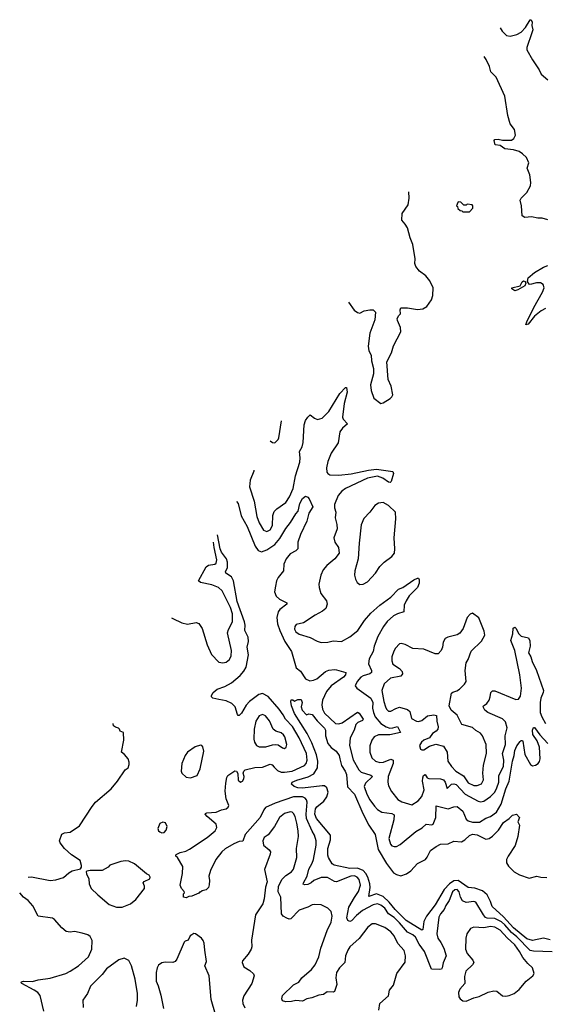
# Model space of a CAD drawing. Extents: x 1550320 to 1685906, y 509093 to 640511.
# Tile 172 of 256: x 1609129 to 1613882, y 629907 to 638808. Entities that reach past the tile are written whole.
import ezdxf

# ---------------------------------------------------------------- set-up
doc = ezdxf.new("R2010")
doc.units = 0

msp = doc.modelspace()

# ---------------------------------------------------------------- linework, layer by layer
at = {"layer": '0CON20XD'}
for points in [[(1613475, 638733.1), (1613492.4, 638702.4), (1613530, 638665), (1613565, 638657.8), (1613625.5, 638674.5), (1613665, 638694.2), (1613703, 638737), (1613745, 638807.5), (1613755, 638807.5), (1613763.3, 638785), (1613761.2, 638755), (1613770, 638715), (1613760.6, 638689.4), (1613716.2, 638555), (1613716.2, 638535), (1613765.8, 638445.8), (1613826.2, 638355), (1613843.8, 638315), (1613903.9, 638263.9)], [(1613905, 636999.2), (1613855, 637012.9), (1613814.2, 637014.2), (1613756, 637026), (1613698.3, 637018.3), (1613673.3, 637035), (1613666.7, 637125), (1613653.3, 637175), (1613662.5, 637195), (1613716.1, 637243.9), (1613748, 637305), (1613752.5, 637335), (1613742.5, 637405), (1613718.1, 637465), (1613732.3, 637515), (1613711.3, 637561.3), (1613676.3, 637596.3), (1613644.7, 637614.7), (1613595, 637631.5), (1613515, 637638.9), (1613475, 637671.2), (1613427.5, 637677.5), (1613420, 637715), (1613426.4, 637723.6), (1613455, 637728), (1613495, 637718.8), (1613575, 637719.2), (1613598.8, 637735), (1613612, 637765), (1613602.5, 637815), (1613565, 637867.5), (1613542.1, 637942.1), (1613516.9, 638115), (1613437.8, 638287.8), (1613390, 638335), (1613376.9, 638385), (1613347, 638447), (1613329.6, 638473.7)], [(1612102.8, 636252.8), (1612155, 636180.8), (1612185, 636160), (1612205, 636154), (1612245, 636174.2), (1612295.9, 636185.9), (1612325, 636183.3), (1612346.7, 636165), (1612340.8, 636095), (1612296, 635975), (1612279.2, 635855), (1612285.7, 635815), (1612308.5, 635775), (1612309.4, 635725), (1612328.8, 635655), (1612328.8, 635605), (1612302.7, 635507.3), (1612308, 635455), (1612330, 635385), (1612395, 635337.5), (1612415, 635342.5), (1612478.3, 635381.7), (1612495, 635397.5), (1612502.5, 635415), (1612488.8, 635495), (1612461.2, 635555), (1612450, 635715), (1612490, 635795), (1612510.5, 635859.5), (1612576.7, 635985), (1612571.2, 636025), (1612545, 636087.5), (1612543.8, 636105), (1612556.4, 636133.6), (1612572.5, 636147.5), (1612568.8, 636185), (1612575, 636202.5), (1612635, 636203.8), (1612725, 636187.1), (1612775.7, 636194.3), (1612810, 636215), (1612854.1, 636275.9), (1612863.8, 636315), (1612868.8, 636385), (1612837, 636447), (1612803, 636493), (1612744.3, 636534.3), (1612712, 636575), (1612702.5, 636605), (1612703.9, 636646.1), (1612683.5, 636775), (1612660, 636835), (1612636, 636925), (1612615, 636960), (1612583.3, 636995), (1612588.8, 637055), (1612640.8, 637135), (1612650, 637195), (1612649.4, 637250.6)], [(1613195, 637070), (1613227, 637103), (1613227.5, 637125), (1613220, 637135), (1613175, 637140), (1613165, 637130), (1613145, 637130), (1613117, 637157), (1613095, 637160), (1613090, 637155), (1613080, 637125), (1613088.3, 637118.3), (1613091.7, 637101.7), (1613111.7, 637081.7), (1613128.3, 637078.3), (1613135, 637070), (1613195, 637070)], [(1613885, 636196), (1613845, 636176.2), (1613783.1, 636126.9), (1613727.5, 636055), (1613705, 636050), (1613714.3, 636075.7), (1613777.1, 636205), (1613857.5, 636345), (1613871.2, 636385), (1613863.3, 636415), (1613837.9, 636427.9), (1613801.2, 636428.8), (1613745, 636413.8), (1613736.4, 636416.4), (1613721.7, 636441.7), (1613725.7, 636475), (1613785, 636522), (1613865, 636569.2), (1613904.4, 636585.6)], [(1613605, 636357.5), (1613580, 636375), (1613580, 636385), (1613655, 636402.5), (1613671.7, 636438.3), (1613685, 636445.7), (1613700, 636440), (1613706.7, 636425), (1613697.1, 636402.9), (1613635, 636364.3), (1613605, 636357.5)], [(1611245.9, 634733.9), (1611247.1, 634725), (1611214.7, 634645), (1611207.8, 634585), (1611248.9, 634455), (1611272.5, 634315), (1611295, 634258), (1611335, 634194.2), (1611365, 634180.6), (1611392.9, 634195), (1611413.8, 634236.2), (1611418.1, 634325), (1611429.7, 634360.3), (1611454.6, 634385.4), (1611535, 634441.9), (1611568.5, 634495), (1611601.7, 634568.3), (1611621.8, 634685), (1611662.1, 634807.9), (1611666, 634846), (1611658.9, 634905), (1611682.4, 634947.6), (1611693.1, 634985), (1611700, 635145), (1611714.4, 635185), (1611734.6, 635215.4), (1611755, 635236.2), (1611795, 635204.2), (1611823.2, 635193.2), (1611865, 635205.6), (1611925, 635266.5), (1612025, 635427.1), (1612075, 635483.3), (1612085, 635482.5), (1612091.4, 635441.4), (1612062.6, 635337.4), (1612049.2, 635215), (1612055.6, 635195), (1612092, 635155), (1612048, 635115), (1612025, 635083.3), (1612007.7, 634982.3), (1611945, 634890), (1611914.1, 634815), (1611902.1, 634755), (1611905, 634717.5), (1611915, 634704), (1611935, 634693.1), (1612015, 634689.1), (1612125, 634701.8), (1612284.5, 634735.5), (1612355, 634744), (1612503.6, 634723.6), (1612510, 634705), (1612487.7, 634632.3), (1612480, 634625), (1612465, 634626), (1612414, 634664), (1612365, 634681.8), (1612275, 634662.5), (1612075, 634568.7), (1612042.9, 634545), (1612010, 634505), (1611974.5, 634424.5), (1611974.4, 634395), (1611988.2, 634355), (1611983, 634303), (1611997.5, 634245), (1611999.4, 634205), (1611970, 634125), (1611980, 634085), (1612013.3, 634035), (1612018.9, 633985), (1611979.2, 633935), (1611907.4, 633872.6), (1611874.5, 633835.5), (1611851.4, 633785), (1611834.4, 633705.6), (1611835.8, 633674.2), (1611851.7, 633621.7), (1611904.4, 633554.4), (1611908.1, 633525), (1611897.5, 633485), (1611868.6, 633461.4), (1611802, 633425), (1611695, 633354.2), (1611630.3, 633339.7), (1611616.8, 633323.2), (1611613.2, 633296.8), (1611625, 633273.8), (1611655, 633252), (1611755, 633222), (1611818.3, 633188.3), (1611855, 633176.2), (1611915, 633180), (1611965, 633192), (1612040, 633185), (1612115, 633227.5), (1612185.6, 633285), (1612247.5, 633375), (1612305, 633443.3), (1612385, 633514.4), (1612483.7, 633586.3), (1612555, 633660), (1612595, 633673.8), (1612693.3, 633745), (1612725, 633760), (1612735, 633760), (1612740, 633745), (1612740, 633715), (1612726.2, 633675), (1612651.7, 633598.3), (1612622.9, 633555), (1612607.1, 633515), (1612602.5, 633455), (1612545, 633437.1), (1612510.5, 633419.5), (1612453, 633367), (1612418.5, 633321.5), (1612369, 633231), (1612334.7, 633145), (1612326.8, 633095), (1612290.1, 633029.9), (1612283.8, 632985), (1612311.1, 632925), (1612309.2, 632905), (1612295, 632893.4), (1612235, 632875.5), (1612215, 632862.9), (1612180.8, 632825), (1612163.3, 632785), (1612177.5, 632765), (1612304, 632674), (1612321, 632635), (1612318.2, 632585), (1612329.5, 632545), (1612344, 632504), (1612394.4, 632444.4), (1612441.5, 632415), (1612475, 632404.4), (1612504.1, 632405.9), (1612545, 632417.9), (1612574, 632365), (1612475, 632342.1), (1612375, 632342.8), (1612335, 632324.4), (1612314.5, 632295), (1612296.4, 632243.6), (1612295.6, 632185), (1612313.3, 632135), (1612345.8, 632105), (1612385, 632092.7), (1612417.5, 632095), (1612485, 632123.1), (1612505.5, 632115), (1612507.1, 632085), (1612461.5, 631965), (1612456.7, 631915), (1612463.1, 631883.1), (1612489.8, 631829.8), (1612547.6, 631757.6), (1612585, 631738.2), (1612675, 631710), (1612731.9, 631745), (1612766, 631784), (1612785.4, 631845), (1612772.7, 631925), (1612773.8, 631955), (1612780.6, 631975), (1612795, 631984), (1612813.3, 631955), (1612827.4, 631947.4), (1612935, 631943.9), (1612960.8, 631935), (1612976.7, 631915), (1612995, 631857.5), (1613034.2, 631895.8), (1613055, 631899.7), (1613075, 631893.1), (1613156.5, 631806.5), (1613275, 631742.3), (1613295, 631738.5), (1613325, 631743.9), (1613385.2, 631784.8), (1613424.1, 631825), (1613445, 631863.3), (1613460.9, 631915), (1613462.7, 631975), (1613502.5, 632055), (1613508.3, 632115), (1613495.7, 632175), (1613520.6, 632255), (1613517.9, 632335), (1613536.4, 632405), (1613520.5, 632460.5), (1613495, 632488.5), (1613361.4, 632545), (1613334.3, 632565), (1613318.8, 632595), (1613323.8, 632605), (1613353.5, 632626.5), (1613373.3, 632656.7), (1613384.6, 632685), (1613389.5, 632725), (1613405, 632741.4), (1613425, 632741.1), (1613615, 632661.4), (1613638.8, 632665), (1613659.1, 632690.9), (1613665.4, 632764.6), (1613652.4, 632885), (1613606.3, 633105), (1613570.9, 633195), (1613589.5, 633255), (1613592.2, 633307.8), (1613605, 633316.2), (1613615, 633306.2), (1613642.5, 633255), (1613664, 633235), (1613729.5, 633219.5), (1613742.7, 633192.7), (1613745.7, 633145), (1613731.1, 633085), (1613751.7, 633048.3), (1613764.6, 633004.6), (1613802.5, 632925), (1613865.6, 632745), (1613863.8, 632725), (1613841.3, 632675), (1613834.1, 632635), (1613836.5, 632545), (1613849.7, 632505), (1613884.7, 632445)], [(1611394.9, 634999.7), (1611415, 634986.2), (1611435, 634983.3), (1611465, 635012.5), (1611473, 635027), (1611497, 635181.9)], [(1611088.7, 634453.3), (1611104.6, 634435), (1611131.7, 634321.7), (1611187.5, 634225), (1611257.5, 634047.5), (1611285, 634007.8), (1611315, 633997.3), (1611365, 634014.7), (1611436.4, 634063.6), (1611482.6, 634117.4), (1611535, 634206.9), (1611579.2, 634260.8), (1611625, 634340), (1611645.8, 634365), (1611663.6, 634435), (1611685, 634480), (1611715, 634500), (1611735, 634491.2), (1611747.2, 634477.2), (1611778.8, 634405), (1611743.3, 634346.7), (1611726.4, 634275), (1611667.3, 634152.7), (1611645.4, 634085), (1611644.2, 634025), (1611625, 634005.7), (1611575, 633977.5), (1611537.9, 633935), (1611517.5, 633885), (1611516, 633825), (1611465.6, 633765), (1611452.2, 633735), (1611442.9, 633687.1), (1611432.5, 633635), (1611446.9, 633596.9), (1611478.3, 633568.3), (1611543.8, 633535), (1611543.8, 633525), (1611482.9, 633477.1), (1611466, 633454), (1611455.3, 633404.7), (1611461.7, 633345), (1611481.7, 633285), (1611526.7, 633185), (1611588.3, 633095), (1611628.9, 632948.9), (1611667.6, 632917.6), (1611715, 632847.8), (1611751.8, 632831.8), (1611785, 632836.1), (1611815, 632848.2), (1611895, 632914.4), (1611923.6, 632926.4), (1611975, 632934.2), (1611995, 632931.4), (1612078.8, 632905), (1612074.3, 632885), (1612056.9, 632865), (1611945.9, 632785), (1611904.5, 632734.5), (1611866.2, 632655), (1611860.5, 632615), (1611865.8, 632575), (1611885, 632539.2), (1611985, 632446.1), (1612015, 632440.9), (1612045, 632451.8), (1612185, 632547.3), (1612199.8, 632539.8), (1612234.2, 632485), (1612228.3, 632471.7), (1612187.5, 632455), (1612169.5, 632435), (1612153.6, 632385), (1612118.8, 632315), (1612111.6, 632245), (1612143.6, 632116.4), (1612195.2, 632025.2), (1612215.9, 632005.9), (1612305, 631979.6), (1612320.6, 631965), (1612255.5, 631905), (1612245.5, 631875), (1612269.2, 631805), (1612295, 631756), (1612336.8, 631696.8), (1612365, 631667.8), (1612405, 631642.2), (1612495, 631632.3), (1612515, 631620), (1612513, 631573), (1612467.1, 631407.1), (1612482.5, 631355), (1612495, 631340.6), (1612515, 631332.7), (1612536, 631334), (1612569.6, 631350.4), (1612710.7, 631469.3), (1612767.1, 631502.9), (1612803.8, 631536.2), (1612855, 631529.2), (1612868, 631535), (1612893.4, 631596.6), (1612895, 631700), (1613005, 631673.9), (1613055, 631693.1), (1613085, 631695.8), (1613135, 631652), (1613165, 631580.6), (1613185, 631565.5), (1613223.5, 631553.5), (1613285.8, 631554.2), (1613345, 631589.5), (1613385.9, 631605.9), (1613441.2, 631645), (1613483.2, 631715), (1613524.8, 631855), (1613554.7, 631925), (1613584.8, 632105), (1613601.8, 632155), (1613607.4, 632202.6), (1613625, 632242), (1613655, 632283.3), (1613665, 632292.5), (1613675, 632292.5), (1613680, 632285), (1613698.1, 632165), (1613746.7, 632075), (1613765, 632063.8), (1613792.3, 632067.7), (1613817.8, 632082.2), (1613829.1, 632100.9), (1613835.5, 632125), (1613830.8, 632230.8), (1613808.3, 632288.3), (1613768.8, 632345), (1613767.5, 632385), (1613775, 632410), (1613785, 632408.8), (1613832.8, 632342.8), (1613904.6, 632265)], [(1612205, 633702.5), (1612235, 633703.3), (1612273.3, 633725), (1612345, 633803.8), (1612386, 633865), (1612425.5, 633904.5), (1612495, 633954), (1612518, 633985), (1612522, 634025), (1612514.2, 634125), (1612531.2, 634295), (1612526, 634355), (1612465, 634416.2), (1612415, 634442), (1612375, 634438), (1612340, 634415), (1612296, 634355), (1612242.1, 634297.9), (1612218.3, 634241.7), (1612197.8, 634075), (1612190.6, 633935), (1612159.2, 633825), (1612158, 633785), (1612165, 633750), (1612180.7, 633720.7), (1612205, 633702.5)], [(1612156.9, 630873.1), (1612193.9, 630926.1), (1612210.9, 630985), (1612198.9, 631035), (1612181.5, 631055), (1612157.6, 631067.6), (1612124.5, 631065.5), (1611995, 631012.5), (1611975, 631015.6), (1611912.7, 631052.7), (1611855, 631052.5), (1611788, 631025), (1611765, 631005.6), (1611735, 630991.2), (1611707.8, 630987.8), (1611693.8, 630993.8), (1611694.5, 631005), (1611728.5, 631065), (1611742.7, 631127.3), (1611775, 631182.5), (1611785.4, 631215), (1611810, 631345), (1611810, 631385), (1611795.4, 631435), (1611772.7, 631472.7), (1611722.7, 631585), (1611719.3, 631625), (1611727.5, 631735), (1611722.7, 631755), (1611710.3, 631770.3), (1611685, 631781.4), (1611605, 631782), (1611438.1, 631725), (1611353.1, 631685), (1611335.7, 631664.3), (1611303.8, 631595), (1611166.9, 631443.1), (1611148, 631382), (1611115, 631378.9), (1611065, 631358.4), (1610988.4, 631311.6), (1610957.2, 631285), (1610903.3, 631215), (1610854.5, 631115), (1610838.6, 631065), (1610846.9, 631025), (1610843.8, 630986.2), (1610836.2, 630963.8), (1610815, 630942.5), (1610778.3, 630931.7), (1610765, 630920), (1610755, 630920), (1610748.3, 630911.7), (1610685, 630883.3), (1610658.3, 630881.7), (1610635, 630870), (1610610, 630875), (1610610, 630905), (1610620, 630915), (1610617, 630927), (1610593, 630953), (1610578.8, 630985), (1610600.7, 631089.3), (1610603.4, 631153.4), (1610557.5, 631235), (1610542.5, 631245), (1610540, 631255), (1610545, 631260), (1610581.2, 631278.8), (1610630.3, 631289.7), (1610665, 631309.2), (1610825, 631413.6), (1610897.5, 631475), (1610910.9, 631505), (1610904.6, 631534.6), (1610824, 631605), (1610807.5, 631625), (1610808.3, 631631.7), (1610821.7, 631638.3), (1610905, 631644.2), (1610955, 631666), (1610997.5, 631675), (1611015, 631690), (1611020, 631705), (1610995.6, 631765), (1610986.9, 631835), (1610991.9, 631905), (1611002.1, 631957.9), (1611011.2, 631975), (1611075, 632016.7), (1611090, 632015), (1611103, 631993), (1611104.3, 631934.3), (1611125, 631913.8), (1611145, 631923.3), (1611156.2, 631945), (1611158, 631965), (1611150, 631995), (1611156.7, 632015), (1611167.5, 632025), (1611255, 632046.2), (1611325, 632050.9), (1611395, 632078.8), (1611411.3, 632071.3), (1611429, 632049), (1611459.8, 632019.7), (1611495, 632005.8), (1611525, 632004.2), (1611593.8, 632015), (1611704.4, 632065), (1611720.8, 632085), (1611729.7, 632115), (1611721.2, 632175), (1611656.9, 632315), (1611595, 632418), (1611533.8, 632483.8), (1611512.1, 632525), (1611475, 632573.4), (1611375, 632687.9), (1611325, 632715.4), (1611291.3, 632708.7), (1611206.9, 632643.1), (1611178.3, 632611.7), (1611135, 632538), (1611115, 632516.2), (1611105, 632516.7), (1611097.3, 632527.3), (1611078.1, 632595), (1611046.9, 632625), (1610995, 632650.4), (1610931.3, 632661.3), (1610875, 632673.8), (1610862.5, 632685), (1610863, 632697), (1610880, 632725), (1610914.1, 632755.9), (1610985, 632780.6), (1611045, 632813.6), (1611121.8, 632878.2), (1611155, 632917.5), (1611175.8, 632955), (1611199, 633065), (1611187.4, 633135), (1611198.1, 633185), (1611195.7, 633225), (1611164.6, 633285), (1611168.4, 633335), (1611162.6, 633365), (1611095, 633548.9), (1611063.8, 633735), (1611045, 633771.3), (1610994.4, 633805), (1610988.9, 633815), (1611009, 633855), (1611009, 633905), (1610998.9, 633935), (1610954.6, 633995), (1610942.8, 634022.8), (1610919.1, 634150.8)], [(1610502.4, 633401.7), (1610513.9, 633393.9), (1610596.3, 633356.3), (1610646.6, 633343.4), (1610725, 633357.5), (1610749.1, 633349.1), (1610778.1, 633305), (1610824.5, 633155), (1610865, 633067.5), (1610930.7, 633000.7), (1610965, 632993.1), (1610995, 632999.2), (1611025.8, 633025), (1611042.6, 633057.4), (1611043.5, 633105), (1611008.2, 633265), (1611015.8, 633294.2), (1611053.2, 633365), (1611054.6, 633435.4), (1611035.9, 633495), (1610960, 633645), (1610926, 633675), (1610867.7, 633697.7), (1610765, 633719.2), (1610747.5, 633735), (1610815, 633861.8), (1610835, 633876.5), (1610895, 633884.5), (1610906.4, 633895), (1610913.1, 633925), (1610887.5, 634037.5), (1610882.3, 634085)], [(1613265, 631884.4), (1613305, 631900), (1613322.9, 631935), (1613318.2, 631995), (1613322.6, 632067.4), (1613349.1, 632175), (1613347.3, 632255), (1613312.7, 632335), (1613297.3, 632357.3), (1613255, 632381.4), (1613225, 632408.1), (1613126.6, 632436.6), (1613085, 632521.2), (1613030, 632565), (1613012, 632605), (1613035, 632718), (1613045, 632728.6), (1613080.7, 632739.3), (1613105, 632754.2), (1613150.3, 632799.7), (1613166, 632825), (1613157.1, 632925), (1613166.8, 632993.2), (1613185.8, 633025), (1613211.1, 633098.9), (1613305, 633190), (1613333.8, 633245), (1613329.2, 633279.2), (1613280.7, 633400.7), (1613225, 633443.3), (1613203.3, 633435), (1613175, 633402.5), (1613138.8, 633305), (1613108.3, 633261.7), (1613084.1, 633245.9), (1613000, 633225), (1612975, 633212.5), (1612958.3, 633181.7), (1612952, 633135), (1612940, 633105), (1612914.4, 633075.6), (1612885, 633074.3), (1612785, 633116.5), (1612685, 633124.4), (1612615, 633160), (1612578.8, 633168.8), (1612565, 633166), (1612528, 633125), (1612512.1, 633097.9), (1612493.4, 633046.6), (1612493.2, 633013.2), (1612502.6, 632982.6), (1612565, 632942.5), (1612588.6, 632915), (1612591.9, 632895), (1612575, 632873.3), (1612482.5, 632855), (1612425.6, 632805), (1612403.8, 632745), (1612422.8, 632642.8), (1612435.5, 632595), (1612445.7, 632575), (1612465, 632557.5), (1612485, 632555.8), (1612529.4, 632580.6), (1612565, 632591.8), (1612635, 632571.8), (1612657.8, 632555), (1612670.9, 632490.9), (1612717.4, 632467.4), (1612735, 632464.5), (1612765, 632472.9), (1612816.9, 632513.1), (1612875, 632524.2), (1612897.7, 632517.7), (1612902, 632465), (1612914.3, 632415), (1612910.8, 632395), (1612894.5, 632375.5), (1612862, 632355), (1612834.2, 632315.8), (1612785, 632293.8), (1612761.2, 632275), (1612743.8, 632245), (1612753.9, 632213.9), (1612765, 632206.7), (1612785, 632208), (1612835, 632240), (1612891.7, 632258.3), (1612960, 632240), (1612993.1, 632185), (1613000, 632105), (1613033.1, 632055), (1613072.9, 632012.9), (1613141.3, 631971.3), (1613185, 631910), (1613235, 631885.4), (1613265, 631884.4)], [(1613925, 630490.4), (1613865, 630503.2), (1613765, 630483.5), (1613715, 630499.7), (1613595, 630597.3), (1613505, 630698.2), (1613400.2, 630790.2), (1613385.2, 630835.1), (1613355.5, 630895), (1613315, 630932), (1613245, 630955.2), (1613185, 630961.9), (1613095, 631027.2), (1613055, 631023.4), (1613015, 630996.2), (1612966.7, 630945), (1612887, 630805), (1612807.5, 630705), (1612782.6, 630655), (1612775, 630582.5), (1612765, 630576), (1612625, 630663.7), (1612525.7, 630765), (1612471.4, 630831.4), (1612415, 630882.1), (1612355, 630906.2), (1612285, 630881.2), (1612297.4, 630962.6), (1612296, 630995), (1612277, 631055), (1612259.4, 631089.4), (1612235, 631116.1), (1612185, 631137.3), (1612113.8, 631133.8), (1611973.3, 631165), (1611955, 631176.2), (1611923, 631233), (1611916.5, 631255), (1611914.2, 631314.2), (1611940, 631395), (1611938.2, 631435), (1611813.8, 631585), (1611799.1, 631625), (1611805, 631673.8), (1611815, 631693.3), (1611878.1, 631741.9), (1611907.7, 631782.3), (1611918.4, 631825), (1611906.2, 631865), (1611885, 631880.8), (1611865, 631882.7), (1611685, 631861.6), (1611645, 631862.9), (1611612.5, 631875), (1611588.3, 631898.3), (1611593.3, 631915), (1611635, 631931.9), (1611737.3, 631962.7), (1611790.2, 631989.8), (1611822.3, 632045), (1611824.2, 632105), (1611812.3, 632162.2), (1611770.9, 632270.9), (1611728.8, 632355), (1611613.1, 632535), (1611585.8, 632605), (1611580.8, 632645), (1611585, 632658.8), (1611598.6, 632658.6), (1611615, 632646.2), (1611645, 632661.2), (1611675, 632662.5), (1611682, 632635), (1611674.3, 632595), (1611684.2, 632565), (1611723, 632523), (1611745, 632532.5), (1611775, 632527.5), (1611818.3, 632468.3), (1611885, 632402.5), (1611895.8, 632385), (1611894.5, 632335), (1611915.8, 632265.8), (1611945, 632228.8), (1611991.4, 632195), (1612016.5, 632155), (1612025.4, 632125.4), (1612038.2, 632065), (1612071.8, 632015), (1612085, 631983.8), (1612092.5, 631872.5), (1612156.8, 631805), (1612231.8, 631631.8), (1612286.8, 631526.8), (1612342.6, 631442.6), (1612371.6, 631305), (1612445, 631180.9), (1612508.5, 631095), (1612535, 631079.3), (1612575, 631069.3), (1612625.6, 631085), (1612665, 631114.6), (1612725, 631178.8), (1612798.1, 631215), (1612815, 631235.8), (1612843, 631297), (1612895.5, 631334.5), (1612935, 631355.4), (1613005, 631356.4), (1613055, 631380.8), (1613125, 631375.5), (1613155, 631392.3), (1613195, 631434.2), (1613225, 631444.3), (1613265, 631440), (1613345, 631400), (1613375, 631404.5), (1613404.1, 631425.9), (1613457.7, 631482.2), (1613505, 631550.6), (1613555, 631586), (1613585, 631617.5), (1613620, 631625), (1613647.5, 631595), (1613632.5, 631555), (1613647.5, 631525), (1613632.5, 631425), (1613608.7, 631341.3), (1613545.6, 631245), (1613531.9, 631215), (1613530, 631185), (1613548.9, 631155), (1613600.4, 631105), (1613647.1, 631077.1), (1613735, 631048.2), (1613804.3, 631064.3), (1613842.5, 631055), (1613895, 631052.7)], [(1611525, 632220), (1611538.3, 632231.7), (1611543.8, 632255), (1611527.5, 632325), (1611515, 632344.2), (1611495, 632359.4), (1611446.2, 632376.2), (1611421.4, 632395), (1611388.3, 632468.3), (1611352, 632515), (1611325, 632525.6), (1611295, 632515.6), (1611264.7, 632465.3), (1611249.6, 632395), (1611245.7, 632305), (1611253.8, 632275), (1611271.2, 632245), (1611294.1, 632234.1), (1611355, 632234.4), (1611415, 632253.1), (1611445.6, 632255.6), (1611465, 632252.9), (1611505, 632226), (1611525, 632220)], [(1609207, 631054.9), (1609235, 631060.4), (1609405, 631026.2), (1609455, 631031.2), (1609525, 631053.8), (1609575, 631096.7), (1609605, 631113.8), (1609680, 631130), (1609687.5, 631145), (1609687, 631163), (1609675, 631207.5), (1609597.5, 631257.5), (1609534.6, 631314.6), (1609493.8, 631365), (1609490, 631385), (1609510, 631445), (1609535, 631457.5), (1609585, 631463.3), (1609669.5, 631520.5), (1609783.3, 631695), (1609815, 631733.3), (1609956.2, 631855), (1610014, 631925), (1610083.8, 632025), (1610110, 632045), (1610118.8, 632075), (1610120, 632095), (1610110, 632125), (1610076.7, 632165), (1610048.8, 632185), (1610071.2, 632295), (1610066.7, 632365), (1610037, 632377), (1610032.5, 632395), (1610023.6, 632403.6), (1609995, 632411.2), (1609976.7, 632425), (1609973.5, 632444)], [(1610675, 631954), (1610735, 631974.2), (1610762.2, 632035), (1610793.3, 632195), (1610786.7, 632235), (1610775, 632247.5), (1610765, 632250), (1610715, 632233.3), (1610648, 632185), (1610624.4, 632155), (1610594, 632085), (1610588.8, 632015), (1610595, 631997.5), (1610635, 631960), (1610675, 631954)], [(1612539.4, 630185), (1612613.5, 630286.5), (1612617.3, 630345), (1612604.6, 630394.6), (1612547.8, 630455), (1612515.3, 630525.3), (1612485, 630563.1), (1612431.7, 630601.7), (1612345.8, 630634.2), (1612315, 630635.6), (1612277.5, 630605), (1612197.4, 630502.6), (1612115.5, 630425), (1612096.2, 630395), (1612076.2, 630345), (1612068.1, 630285), (1612020.6, 630235), (1611994.4, 630195), (1611988.1, 630145), (1611995.6, 630085), (1611975, 630023.3), (1611964, 630016), (1611909.5, 630020.5), (1611875, 629994.2), (1611835, 629989.4), (1611770, 629965), (1611725, 629955.6), (1611685, 629935.6), (1611625, 629942), (1611587.6, 629932.4), (1611535, 629930), (1611506.7, 629936.7), (1611500, 629955), (1611506.7, 629985), (1611605, 630082.9), (1611651.9, 630108.1), (1611679.2, 630145), (1611767.3, 630222.7), (1611801.5, 630265), (1611835.5, 630335), (1611851.1, 630415), (1611908.7, 630575), (1611945, 630648), (1611955.5, 630705), (1611946.1, 630746.1), (1611915, 630774.4), (1611855, 630805.4), (1611795, 630810.5), (1611775, 630807.3), (1611735, 630784.6), (1611655, 630757.8), (1611580.3, 630679.7), (1611565, 630676.9), (1611545, 630684.4), (1611512.6, 630702.6), (1611495.6, 630725), (1611490, 630875), (1611466.2, 630925), (1611469.5, 630970.5), (1611500, 631035), (1611535, 631071.9), (1611587.5, 631105), (1611605, 631128.8), (1611634.4, 631235), (1611630.9, 631315), (1611650.8, 631425), (1611648.5, 631475), (1611634.6, 631545.4), (1611618.7, 631605), (1611605, 631632.5), (1611593.8, 631643.8), (1611575, 631648.2), (1611525, 631631.1), (1611478.1, 631595), (1611433.6, 631515), (1611375, 631440), (1611341.2, 631415), (1611328, 631385), (1611334.5, 631344.5), (1611384.5, 631304.5), (1611395.6, 631285), (1611394.4, 631265), (1611344.2, 631125), (1611367.5, 631015), (1611352, 630965), (1611340.6, 630859.4), (1611327.1, 630815), (1611260.6, 630715), (1611224.3, 630485.7), (1611226.8, 630426.8), (1611221.4, 630405), (1611195, 630358.8), (1611145, 630300), (1611140, 630285), (1611155.8, 630245.8), (1611211.7, 630211.7), (1611243, 630183), (1611250.8, 630165), (1611229.4, 630095), (1611155, 629984), (1611142.5, 629945), (1611145.6, 629915), (1611164.3, 629875)], [(1610415, 631457.5), (1610435, 631460), (1610455, 631480), (1610461.4, 631515), (1610446.6, 631546.6), (1610425, 631554), (1610395, 631540), (1610379.2, 631495), (1610384.2, 631475), (1610395, 631466), (1610415, 631457.5)], [(1610055, 630783.8), (1610130.8, 630815), (1610180.6, 630855), (1610258.6, 630955), (1610258.1, 630975), (1610246, 631005), (1610255, 631016.2), (1610305, 631040), (1610307.5, 631055), (1610300, 631075), (1610275, 631087.5), (1610166.2, 631176.2), (1610115, 631199.4), (1610085, 631204.4), (1610045, 631198.9), (1609944.3, 631165.7), (1609930, 631145), (1609875, 631116.2), (1609765, 631117.5), (1609735, 631110), (1609730, 631105), (1609732.5, 631085), (1609755, 631040), (1609758.8, 630995), (1609775, 630953.8), (1609834.3, 630895), (1609938.8, 630808.8), (1610005, 630786.4), (1610055, 630783.8)], [(1609348.2, 629845), (1609315, 629986.2), (1609292.9, 630015), (1609259.2, 630035), (1609147.5, 630095), (1609140, 630105), (1609145, 630110), (1609164, 630116), (1609245, 630114.4), (1609295, 630129.5), (1609405, 630144.2), (1609545, 630184.2), (1609585, 630205.8), (1609662, 630255), (1609750, 630335), (1609780.9, 630405), (1609785.5, 630484.5), (1609765, 630520), (1609745, 630534.3), (1609695, 630550.8), (1609625, 630564), (1609585, 630558.6), (1609548.8, 630565), (1609508.8, 630598.8), (1609445, 630674.4), (1609425, 630686.5), (1609295, 630702.5), (1609247.2, 630797.2), (1609206.9, 630845), (1609165, 630876.4), (1609129.2, 630915.8)], [(1613945, 630382.4), (1613775, 630385.8), (1613745, 630394), (1613625, 630516.9), (1613575, 630556.2), (1613515, 630626.2), (1613485, 630651.2), (1613425, 630683.6), (1613355, 630684), (1613341.5, 630691.5), (1613321.7, 630715), (1613255, 630830.8), (1613235, 630835.5), (1613165, 630827.7), (1613132.7, 630842.7), (1613115.4, 630875), (1613104.4, 630925), (1613085, 630945.5), (1613065, 630942.7), (1613042.7, 630925), (1613012.2, 630845), (1612981.5, 630798.5), (1612966.9, 630763.1), (1612934.6, 630725), (1612920.5, 630695), (1612900.9, 630545), (1612908.9, 630505), (1612936.2, 630466.2), (1612965.7, 630415), (1612985.7, 630345), (1612957.6, 630282.4), (1612950, 630235), (1612942.5, 630225), (1612925, 630220.8), (1612853, 630223), (1612788.6, 630385), (1612741.6, 630451.6), (1612707.3, 630515), (1612685, 630534.7), (1612635, 630559.3), (1612565, 630643.1), (1612515, 630690.7), (1612465.5, 630725.5), (1612430.9, 630775), (1612395, 630804.1), (1612363.6, 630813.6), (1612325, 630805.3), (1612229.5, 630755), (1612175, 630708.8), (1612129.9, 630660.1), (1612115, 630656.4), (1612095.5, 630665.5), (1612087.1, 630687.1), (1612104.1, 630785), (1612156.9, 630873.1)], [(1610900, 629815), (1610861.3, 629951.3), (1610841.1, 630165), (1610802.9, 630255), (1610817.9, 630295), (1610801.9, 630395), (1610798.7, 630458.7), (1610789.2, 630485), (1610773.8, 630505), (1610720, 630545), (1610705, 630546.2), (1610685, 630536.2), (1610672, 630525), (1610653.9, 630486.1), (1610625, 630478.8), (1610615, 630468.8), (1610549.2, 630315), (1610535, 630294), (1610515, 630285.8), (1610445, 630288.1), (1610415, 630281.4), (1610385, 630259.2), (1610371.1, 630235), (1610362.5, 630195), (1610364.6, 630115), (1610381.8, 630075), (1610405, 629988.8), (1610430.3, 629869.7)], [(1613165, 629934.2), (1613235, 629964.2), (1613285, 629978), (1613365, 630017.1), (1613415, 630030), (1613445, 630026.2), (1613495, 629984.2), (1613525, 629979.4), (1613555, 629985.6), (1613600, 630005), (1613645, 630040), (1613708, 630115), (1613770, 630165), (1613780, 630185), (1613766.3, 630236.3), (1613724.4, 630275), (1613679.4, 630329.4), (1613649.2, 630385), (1613605, 630445.3), (1613536.9, 630506.9), (1613475, 630576.2), (1613425, 630603.2), (1613385, 630608.9), (1613325, 630597.5), (1613235.8, 630604.2), (1613205, 630591.2), (1613172.9, 630545), (1613162.9, 630505), (1613161.1, 630405), (1613175.6, 630365), (1613227.2, 630307.2), (1613234.2, 630285), (1613222.9, 630265), (1613164.4, 630205), (1613152.1, 630157.9), (1613154.2, 630095), (1613108.1, 630045), (1613096.7, 630015), (1613099.4, 629975), (1613110.8, 629955), (1613135, 629937.5), (1613165, 629934.2)], [(1610184.1, 629885.9), (1610193.3, 629945), (1610193.8, 630005), (1610173.1, 630135), (1610141.5, 630255), (1610115, 630304.2), (1610075, 630323.3), (1610025, 630307.5), (1609915, 630228.6), (1609874.6, 630175.4), (1609768, 630072), (1609742, 630005), (1609701.2, 629945), (1609701.7, 629878.3)], [(1612375.5, 629854.5), (1612385.9, 629914.1), (1612465, 629983.3), (1612472, 630035), (1612508.9, 630081.1), (1612539.4, 630185)]]:
    msp.add_lwpolyline(points, dxfattribs=at)

doc.saveas('drawing.dxf')
